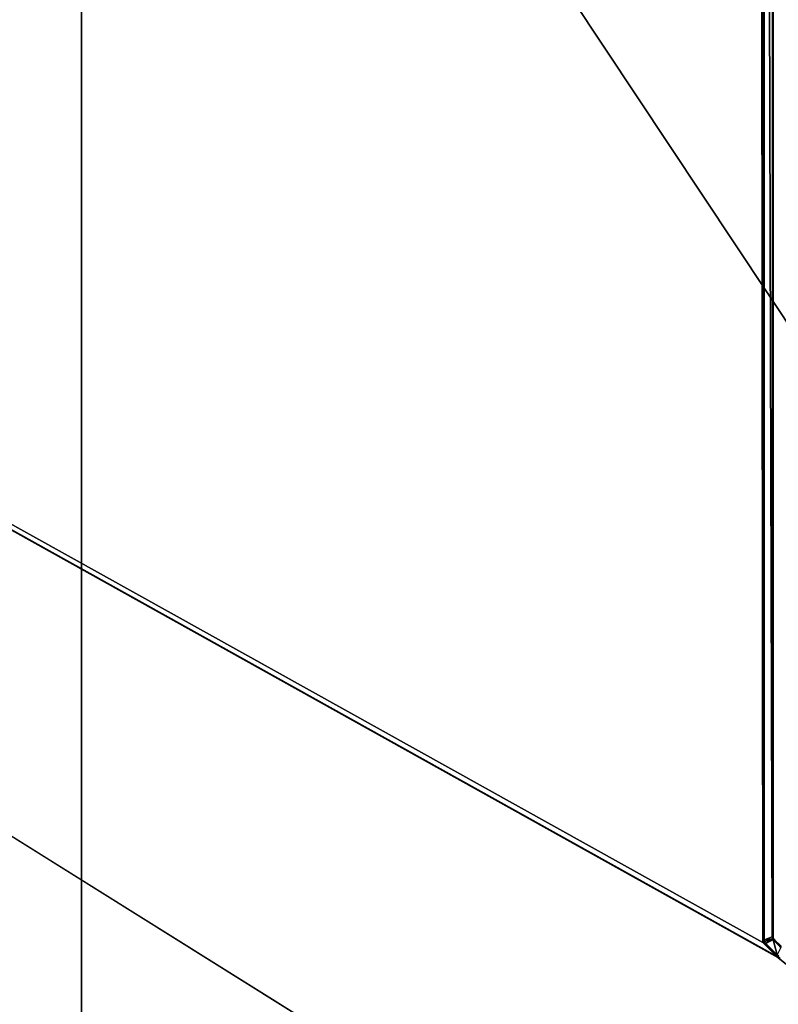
# Model space of a CAD drawing. Extents: x 0 to 1.6, y -0.5 to 0.
# Tile 92 of 192: x 0.4934 to 0.575, y -0.3258 to -0.2198. Entities that reach past the tile are written whole.
import ezdxf

# ---------------------------------------------------------------- set-up
doc = ezdxf.new("R2010")
doc.units = 0
for name, color, linetype in [('L16_KORPUS1_0___REPLACEMTFOREMP', 7, 'CONTINUOUS'), ('L39_DRAWERBOXU_3___REPLACEMTFOR', 7, 'CONTINUOUS'), ('L3_KORPUS2_5___REPLACEMTFOREMPT', 7, 'CONTINUOUS'), ('L52_DRAWERBOXO_2___REPLACEMTFOR', 7, 'CONTINUOUS'), ('L65_ABDECKPL_0___REPLACEMTFOREM', 7, 'CONTINUOUS')]:
    doc.layers.add(name, color=color, linetype=linetype)

msp = doc.modelspace()

# ---------------------------------------------------------------- linework, layer by layer
at = {"layer": 'L16_KORPUS1_0___REPLACEMTFOREMP', "color": 8}
for points, invisible_edges in [([(0.002909, -0.497406), (0.002912, -0.000594), (0.5, -0.497406), (0.002909, -0.497406)], 15), ([(0.002912, -0.000596, 0.00769), (0.002909, -0.497404, 0.00769), (0.5, -0.497404, 0.00769), (0.002912, -0.000596, 0.00769)], 15), ([(0.5, -0.497406), (0.002912, -0.000594), (0.5, -0.000594), (0.5, -0.497406)], 10), ([(0.002912, -0.000596, 0.00769), (0.5, -0.497404, 0.00769), (0.5, -0.000596, 0.00769), (0.002912, -0.000596, 0.00769)], 10), ([(1.597088, -0.000594), (0.5, -0.497406), (0.5, -0.000594), (1.597088, -0.000594)], 13), ([(0.5, -0.497406), (1.597088, -0.000594), (1.597091, -0.497406), (0.5, -0.497406)], 10), ([(1.597091, -0.497404, 0.00769), (0.5, -0.000596, 0.00769), (0.5, -0.497404, 0.00769), (1.597091, -0.497404, 0.00769)], 13), ([(0.5, -0.000596, 0.00769), (1.597091, -0.497404, 0.00769), (1.597088, -0.000596, 0.00769), (0.5, -0.000596, 0.00769)], 10)]:
    msp.add_3dface(points, dxfattribs=dict(at, invisible_edges=invisible_edges))
at = {"layer": 'L39_DRAWERBOXU_3___REPLACEMTFOR', "color": 250}
for points, invisible_edges in [([(1.1263, -0.481792, 0.115482), (0.483985, -0.113854, 0.115482), (0.483985, -0.481792, 0.115482), (1.1263, -0.481792, 0.115482)], 13), ([(0.483985, -0.113854, 0.115482), (1.1263, -0.481792, 0.115482), (1.1263, -0.113854, 0.115482), (0.483985, -0.113854, 0.115482)], 14), ([(0.483985, -0.113855, 0.099493), (1.1263, -0.481792, 0.099493), (0.483985, -0.481792, 0.099493), (0.483985, -0.113855, 0.099493)], 13), ([(1.1263, -0.481792, 0.099493), (0.483985, -0.113855, 0.099493), (1.1263, -0.113855, 0.099493), (1.1263, -0.481792, 0.099493)], 14)]:
    msp.add_3dface(points, dxfattribs=dict(at, invisible_edges=invisible_edges))
at = {"layer": 'L3_KORPUS2_5___REPLACEMTFOREMPT', "color": 250}
for points, invisible_edges in [([(0.943741, -0.068445, 0.006866), (0.412383, -0.477287, 0.006866), (0.412383, -0.068445, 0.006866), (0.943741, -0.068445, 0.006866)], 13), ([(0.412383, -0.477287, 0.006866), (0.943741, -0.068445, 0.006866), (0.943741, -0.477287, 0.006866), (0.412383, -0.477287, 0.006866)], 14), ([(0.943741, -0.477287, 0.024322), (0.412383, -0.068445, 0.024322), (0.412383, -0.477287, 0.024322), (0.943741, -0.477287, 0.024322)], 13), ([(0.412383, -0.068445, 0.024322), (0.943741, -0.477287, 0.024322), (0.943741, -0.068445, 0.024322), (0.412383, -0.068445, 0.024322)], 14)]:
    msp.add_3dface(points, dxfattribs=dict(at, invisible_edges=invisible_edges))
at = {"layer": 'L52_DRAWERBOXO_2___REPLACEMTFOR', "color": 250}
for points, invisible_edges in [([(0.483985, -0.113854, 0.377864), (0.728137, -0.481792, 0.377864), (0.483985, -0.481792, 0.377864), (0.483985, -0.113854, 0.377864)], 13), ([(0.728137, -0.481792, 0.377864), (0.483985, -0.113854, 0.377864), (0.728137, -0.113854, 0.377864), (0.728137, -0.481792, 0.377864)], 14), ([(0.728137, -0.481792, 0.393853), (0.483985, -0.113854, 0.393853), (0.483985, -0.481792, 0.393853), (0.728137, -0.481792, 0.393853)], 13), ([(0.483985, -0.113854, 0.393853), (0.728137, -0.481792, 0.393853), (0.728137, -0.113854, 0.393853), (0.483985, -0.113854, 0.393853)], 14)]:
    msp.add_3dface(points, dxfattribs=dict(at, invisible_edges=invisible_edges))
at = {"layer": 'L65_ABDECKPL_0___REPLACEMTFOREM', "color": 39}
for points, invisible_edges in [([(0.001665, -0.00109, 0.602707), (0.001616, -0.49991, 0.602707), (0.8, -0.49991, 0.602707), (0.001665, -0.00109, 0.602707)], 13), ([(0.001616, -0.499907, 0.590697), (0.001665, -0.001093, 0.590697), (0.8, -0.499907, 0.590697), (0.001616, -0.499907, 0.590697)], 13), ([(0.001665, -0.00109, 0.602707), (0.8, -0.49991, 0.602707), (0.574989, -0.320821, 0.602707), (0.001665, -0.00109, 0.602707)], 10), ([(0.001665, -0.00109, 0.602707), (0.574989, -0.320821, 0.602707), (0.57335, -0.319183, 0.602707), (0.001665, -0.00109, 0.602707)], 13), ([(0.001665, -0.00109, 0.602707), (0.57335, -0.319183, 0.602707), (0.572765, -0.00109, 0.602707), (0.001665, -0.00109, 0.602707)], 10), ([(0.8, -0.499907, 0.590697), (0.001665, -0.001093, 0.590697), (0.574988, -0.320824, 0.590697), (0.8, -0.499907, 0.590697)], 10), ([(0.574988, -0.320824, 0.590697), (0.001665, -0.001093, 0.590697), (0.574797, -0.320634, 0.590697), (0.574988, -0.320824, 0.590697)], 13), ([(0.574797, -0.320634, 0.590697), (0.001665, -0.001093, 0.590697), (0.573537, -0.319374, 0.590697), (0.574797, -0.320634, 0.590697)], 10), ([(0.573537, -0.319374, 0.590697), (0.001665, -0.001093, 0.590697), (0.573347, -0.319184, 0.590697), (0.573537, -0.319374, 0.590697)], 13), ([(0.573347, -0.319184, 0.590697), (0.001665, -0.001093, 0.590697), (0.572765, -0.001093, 0.590697), (0.573347, -0.319184, 0.590697)], 14), ([(0.572765, -0.00109, 0.602707), (0.57335, -0.319183, 0.602707), (0.572989, -0.00109, 0.602707), (0.572765, -0.00109, 0.602707)], 13), ([(0.573347, -0.319184, 0.590697), (0.572765, -0.001093, 0.590697), (0.572988, -0.001093, 0.590697), (0.573347, -0.319184, 0.590697)], 15), ([(0.573347, -0.319184, 0.590697), (0.572988, -0.001093, 0.590697), (0.573047, -0.001153, 0.590697), (0.573347, -0.319184, 0.590697)], 15), ([(0.572989, -0.00109, 0.602707), (0.57335, -0.319183, 0.602707), (0.573049, -0.00115, 0.602707), (0.572989, -0.00109, 0.602707)], 15), ([(0.573347, -0.319184, 0.590697), (0.573047, -0.001153, 0.590697), (0.573292, -0.001398, 0.590697), (0.573347, -0.319184, 0.590697)], 15), ([(0.573049, -0.00115, 0.602707), (0.57335, -0.319183, 0.602707), (0.573295, -0.001396, 0.602707), (0.573049, -0.00115, 0.602707)], 15), ([(0.573347, -0.319184, 0.590697), (0.573292, -0.001398, 0.590697), (0.573347, -0.001453, 0.590697), (0.573347, -0.319184, 0.590697)], 15), ([(0.57335, -0.319183, 0.602707), (0.57335, -0.001452, 0.602707), (0.573295, -0.001396, 0.602707), (0.57335, -0.319183, 0.602707)], 11), ([(0.573347, -0.319184, 0.590697), (0.573347, -0.001453, 0.590697), (0.573347, -0.001682, 0.590697), (0.573347, -0.319184, 0.590697)], 15), ([(0.573347, -0.319184, 0.590697), (0.573347, -0.001682, 0.590697), (0.573347, -0.318933, 0.590697), (0.573347, -0.319184, 0.590697)], 15), ([(0.573441, -0.001682, 0.590697), (0.573347, -0.318933, 0.590697), (0.573347, -0.001682, 0.590697), (0.573441, -0.001682, 0.590697)], 13), ([(0.573347, -0.318933, 0.590697), (0.573441, -0.001682, 0.590697), (0.573441, -0.318933, 0.590697), (0.573347, -0.318933, 0.590697)], 14), ([(0.57335, -0.001452, 0.602707), (0.57335, -0.319183, 0.602707), (0.57335, -0.318933, 0.602707), (0.57335, -0.001452, 0.602707)], 9), ([(0.57335, -0.001452, 0.602707), (0.57335, -0.318933, 0.602707), (0.57335, -0.001682, 0.602707), (0.57335, -0.001452, 0.602707)], 13), ([(0.573441, -0.318933, 0.602707), (0.57335, -0.001682, 0.602707), (0.57335, -0.318933, 0.602707), (0.573441, -0.318933, 0.602707)], 13), ([(0.57335, -0.001682, 0.602707), (0.573441, -0.318933, 0.602707), (0.573441, -0.001682, 0.602707), (0.57335, -0.001682, 0.602707)], 14), ([(0.573511, -0.318904, 0.590767), (0.573441, -0.001682, 0.590697), (0.573511, -0.001653, 0.590767), (0.573511, -0.318904, 0.590767)], 14), ([(0.573441, -0.001682, 0.602707), (0.573501, -0.318908, 0.602647), (0.573501, -0.001657, 0.602647), (0.573441, -0.001682, 0.602707)], 14), ([(0.573441, -0.001682, 0.590697), (0.573511, -0.318904, 0.590767), (0.573441, -0.318933, 0.590697), (0.573441, -0.001682, 0.590697)], 13), ([(0.573501, -0.318908, 0.602647), (0.573441, -0.001682, 0.602707), (0.573441, -0.318933, 0.602707), (0.573501, -0.318908, 0.602647)], 13), ([(0.573501, -0.001657, 0.602647), (0.574332, -0.318563, 0.601814), (0.574332, -0.001313, 0.601814), (0.573501, -0.001657, 0.602647)], 14), ([(0.574332, -0.318563, 0.601814), (0.573501, -0.001657, 0.602647), (0.573501, -0.318908, 0.602647), (0.574332, -0.318563, 0.601814)], 13), ([(0.574339, -0.31856, 0.591597), (0.573511, -0.001653, 0.590767), (0.57434, -0.00131, 0.591597), (0.574339, -0.31856, 0.591597)], 14), ([(0.573511, -0.001653, 0.590767), (0.574339, -0.31856, 0.591597), (0.573511, -0.318904, 0.590767), (0.573511, -0.001653, 0.590767)], 13), ([(0.574332, -0.001313, 0.601814), (0.574441, -0.318519, 0.601706), (0.574441, -0.001268, 0.601706), (0.574332, -0.001313, 0.601814)], 14), ([(0.574441, -0.318519, 0.601706), (0.574332, -0.001313, 0.601814), (0.574332, -0.318563, 0.601814), (0.574441, -0.318519, 0.601706)], 13), ([(0.57434, -0.00131, 0.591597), (0.574441, -0.318519, 0.591698), (0.574339, -0.31856, 0.591597), (0.57434, -0.00131, 0.591597)], 13), ([(0.574441, -0.318519, 0.591698), (0.57434, -0.00131, 0.591597), (0.574441, -0.001268, 0.591698), (0.574441, -0.318519, 0.591698)], 14), ([(0.574441, -0.318519, 0.601527), (0.574441, -0.001268, 0.601706), (0.574441, -0.318519, 0.601706), (0.574441, -0.318519, 0.601527)], 13), ([(0.574441, -0.001268, 0.601706), (0.574441, -0.318519, 0.601527), (0.574441, -0.001268, 0.601527), (0.574441, -0.001268, 0.601706)], 14), ([(0.574441, -0.318519, 0.591836), (0.574441, -0.001268, 0.601527), (0.574441, -0.318519, 0.601527), (0.574441, -0.318519, 0.591836)], 13), ([(0.574441, -0.001268, 0.601527), (0.574441, -0.318519, 0.591836), (0.574441, -0.001268, 0.591836), (0.574441, -0.001268, 0.601527)], 14), ([(0.574441, -0.318519, 0.591698), (0.574441, -0.001268, 0.591836), (0.574441, -0.318519, 0.591836), (0.574441, -0.318519, 0.591698)], 13), ([(0.574441, -0.001268, 0.591836), (0.574441, -0.318519, 0.591698), (0.574441, -0.001268, 0.591698), (0.574441, -0.001268, 0.591836)], 14), ([(0.573441, -0.318933, 0.590697), (0.573347, -0.319184, 0.590697), (0.573347, -0.318933, 0.590697), (0.573441, -0.318933, 0.590697)], 13), ([(0.573347, -0.319184, 0.590697), (0.573441, -0.318933, 0.590697), (0.573441, -0.319145, 0.590697), (0.573347, -0.319184, 0.590697)], 14), ([(0.573441, -0.319145, 0.602707), (0.57335, -0.318933, 0.602707), (0.57335, -0.319183, 0.602707), (0.573441, -0.319145, 0.602707)], 13), ([(0.57335, -0.318933, 0.602707), (0.573441, -0.319145, 0.602707), (0.573441, -0.318933, 0.602707), (0.57335, -0.318933, 0.602707)], 14), ([(0.573511, -0.319116, 0.590767), (0.573441, -0.318933, 0.590697), (0.573511, -0.318904, 0.590767), (0.573511, -0.319116, 0.590767)], 14), ([(0.573441, -0.318933, 0.602707), (0.573501, -0.31912, 0.602647), (0.573501, -0.318908, 0.602647), (0.573441, -0.318933, 0.602707)], 14), ([(0.573441, -0.318933, 0.590697), (0.573511, -0.319116, 0.590767), (0.573441, -0.319145, 0.590697), (0.573441, -0.318933, 0.590697)], 13), ([(0.573501, -0.31912, 0.602647), (0.573441, -0.318933, 0.602707), (0.573441, -0.319145, 0.602707), (0.573501, -0.31912, 0.602647)], 13), ([(0.573501, -0.318908, 0.602647), (0.574332, -0.318776, 0.601814), (0.574332, -0.318563, 0.601814), (0.573501, -0.318908, 0.602647)], 14), ([(0.57366, -0.319279, 0.602647), (0.574332, -0.318776, 0.601814), (0.573501, -0.31912, 0.602647), (0.57366, -0.319279, 0.602647)], 13), ([(0.574332, -0.318776, 0.601814), (0.573501, -0.318908, 0.602647), (0.573501, -0.31912, 0.602647), (0.574332, -0.318776, 0.601814)], 13), ([(0.574339, -0.318773, 0.591597), (0.573511, -0.318904, 0.590767), (0.574339, -0.31856, 0.591597), (0.574339, -0.318773, 0.591597)], 14), ([(0.574339, -0.318773, 0.591597), (0.573669, -0.319275, 0.590767), (0.573511, -0.319116, 0.590767), (0.574339, -0.318773, 0.591597)], 13), ([(0.573511, -0.318904, 0.590767), (0.574339, -0.318773, 0.591597), (0.573511, -0.319116, 0.590767), (0.573511, -0.318904, 0.590767)], 13), ([(0.574332, -0.318776, 0.601814), (0.57366, -0.319279, 0.602647), (0.574441, -0.318885, 0.601814), (0.574332, -0.318776, 0.601814)], 14), ([(0.574891, -0.320511, 0.602647), (0.574441, -0.318885, 0.601814), (0.57366, -0.319279, 0.602647), (0.574891, -0.320511, 0.602647)], 13), ([(0.573669, -0.319275, 0.590767), (0.574339, -0.318773, 0.591597), (0.574448, -0.318882, 0.591597), (0.573669, -0.319275, 0.590767)], 14), ([(0.574448, -0.318882, 0.591597), (0.574896, -0.320501, 0.590767), (0.573669, -0.319275, 0.590767), (0.574448, -0.318882, 0.591597)], 13), ([(0.574332, -0.318563, 0.601814), (0.574441, -0.318731, 0.601706), (0.574441, -0.318519, 0.601706), (0.574332, -0.318563, 0.601814)], 14), ([(0.574441, -0.318731, 0.601706), (0.574332, -0.318563, 0.601814), (0.574332, -0.318776, 0.601814), (0.574441, -0.318731, 0.601706)], 13), ([(0.574441, -0.318885, 0.601814), (0.574441, -0.318731, 0.601706), (0.574332, -0.318776, 0.601814), (0.574441, -0.318885, 0.601814)], 13), ([(0.574441, -0.318731, 0.591698), (0.574339, -0.31856, 0.591597), (0.574441, -0.318519, 0.591698), (0.574441, -0.318731, 0.591698)], 14), ([(0.574339, -0.31856, 0.591597), (0.574441, -0.318731, 0.591698), (0.574339, -0.318773, 0.591597), (0.574339, -0.31856, 0.591597)], 13), ([(0.574441, -0.318731, 0.591698), (0.574448, -0.318882, 0.591597), (0.574339, -0.318773, 0.591597), (0.574441, -0.318731, 0.591698)], 13), ([(0.574441, -0.318731, 0.601527), (0.574441, -0.318519, 0.601706), (0.574441, -0.318731, 0.601706), (0.574441, -0.318731, 0.601527)], 13), ([(0.574441, -0.318519, 0.601706), (0.574441, -0.318731, 0.601527), (0.574441, -0.318519, 0.601527), (0.574441, -0.318519, 0.601706)], 14), ([(0.574441, -0.318731, 0.591836), (0.574441, -0.318519, 0.601527), (0.574441, -0.318731, 0.601527), (0.574441, -0.318731, 0.591836)], 13), ([(0.574441, -0.318519, 0.601527), (0.574441, -0.318731, 0.591836), (0.574441, -0.318519, 0.591836), (0.574441, -0.318519, 0.601527)], 14), ([(0.574441, -0.318731, 0.591698), (0.574441, -0.318519, 0.591836), (0.574441, -0.318731, 0.591836), (0.574441, -0.318731, 0.591698)], 13), ([(0.574441, -0.318519, 0.591836), (0.574441, -0.318731, 0.591698), (0.574441, -0.318519, 0.591698), (0.574441, -0.318519, 0.591836)], 14), ([(0.574543, -0.318834, 0.591698), (0.574441, -0.318731, 0.591836), (0.574543, -0.318834, 0.591836), (0.574543, -0.318834, 0.591698)], 13), ([(0.574441, -0.318731, 0.591836), (0.574543, -0.318834, 0.591698), (0.574441, -0.318731, 0.591698), (0.574441, -0.318731, 0.591836)], 14), ([(0.574448, -0.318882, 0.591597), (0.574441, -0.318731, 0.591698), (0.574543, -0.318834, 0.591698), (0.574448, -0.318882, 0.591597)], 14), ([(0.574441, -0.318731, 0.601706), (0.574441, -0.318885, 0.601814), (0.574543, -0.318834, 0.601706), (0.574441, -0.318731, 0.601706)], 14), ([(0.574543, -0.318834, 0.601527), (0.574441, -0.318731, 0.601706), (0.574543, -0.318834, 0.601706), (0.574543, -0.318834, 0.601527)], 13), ([(0.574441, -0.318731, 0.601706), (0.574543, -0.318834, 0.601527), (0.574441, -0.318731, 0.601527), (0.574441, -0.318731, 0.601706)], 14), ([(0.574543, -0.318834, 0.591836), (0.574441, -0.318731, 0.601527), (0.574543, -0.318834, 0.601527), (0.574543, -0.318834, 0.591836)], 13), ([(0.574441, -0.318731, 0.601527), (0.574543, -0.318834, 0.591836), (0.574441, -0.318731, 0.591836), (0.574441, -0.318731, 0.601527)], 14), ([(0.575286, -0.31973, 0.601814), (0.574543, -0.318834, 0.601706), (0.574441, -0.318885, 0.601814), (0.575286, -0.31973, 0.601814)], 13), ([(0.574441, -0.318885, 0.601814), (0.574891, -0.320511, 0.602647), (0.575286, -0.31973, 0.601814), (0.574441, -0.318885, 0.601814)], 14), ([(0.574543, -0.318834, 0.591698), (0.57529, -0.319723, 0.591597), (0.574448, -0.318882, 0.591597), (0.574543, -0.318834, 0.591698)], 13), ([(0.574896, -0.320501, 0.590767), (0.574448, -0.318882, 0.591597), (0.57529, -0.319723, 0.591597), (0.574896, -0.320501, 0.590767)], 14), ([(0.574543, -0.318834, 0.601706), (0.575286, -0.31973, 0.601814), (0.575338, -0.319628, 0.601706), (0.574543, -0.318834, 0.601706)], 14), ([(0.57529, -0.319723, 0.591597), (0.574543, -0.318834, 0.591698), (0.575338, -0.319628, 0.591698), (0.57529, -0.319723, 0.591597)], 14), ([(0.575338, -0.319628, 0.591698), (0.574543, -0.318834, 0.591836), (0.575338, -0.319628, 0.591836), (0.575338, -0.319628, 0.591698)], 13), ([(0.574543, -0.318834, 0.591836), (0.575338, -0.319628, 0.591698), (0.574543, -0.318834, 0.591698), (0.574543, -0.318834, 0.591836)], 14), ([(0.575338, -0.319628, 0.601527), (0.574543, -0.318834, 0.601706), (0.575338, -0.319628, 0.601706), (0.575338, -0.319628, 0.601527)], 13), ([(0.574543, -0.318834, 0.601706), (0.575338, -0.319628, 0.601527), (0.574543, -0.318834, 0.601527), (0.574543, -0.318834, 0.601706)], 14), ([(0.575338, -0.319628, 0.591836), (0.574543, -0.318834, 0.601527), (0.575338, -0.319628, 0.601527), (0.575338, -0.319628, 0.591836)], 13), ([(0.574543, -0.318834, 0.601527), (0.575338, -0.319628, 0.591836), (0.574543, -0.318834, 0.591836), (0.574543, -0.318834, 0.601527)], 14), ([(0.573441, -0.319145, 0.590697), (0.573537, -0.319374, 0.590697), (0.573347, -0.319184, 0.590697), (0.573441, -0.319145, 0.590697)], 13), ([(0.573539, -0.319372, 0.602707), (0.573441, -0.319145, 0.602707), (0.57335, -0.319183, 0.602707), (0.573539, -0.319372, 0.602707)], 13), ([(0.57335, -0.319183, 0.602707), (0.574989, -0.320821, 0.602707), (0.573539, -0.319372, 0.602707), (0.57335, -0.319183, 0.602707)], 15), ([(0.573511, -0.319116, 0.590767), (0.573603, -0.319308, 0.590697), (0.573441, -0.319145, 0.590697), (0.573511, -0.319116, 0.590767)], 13), ([(0.573603, -0.319308, 0.602707), (0.573501, -0.31912, 0.602647), (0.573441, -0.319145, 0.602707), (0.573603, -0.319308, 0.602707)], 13), ([(0.573441, -0.319145, 0.602707), (0.573539, -0.319372, 0.602707), (0.573603, -0.319308, 0.602707), (0.573441, -0.319145, 0.602707)], 14), ([(0.573537, -0.319374, 0.590697), (0.573441, -0.319145, 0.590697), (0.573603, -0.319308, 0.590697), (0.573537, -0.319374, 0.590697)], 14), ([(0.573501, -0.31912, 0.602647), (0.573603, -0.319308, 0.602707), (0.57366, -0.319279, 0.602647), (0.573501, -0.31912, 0.602647)], 14), ([(0.573603, -0.319308, 0.590697), (0.573511, -0.319116, 0.590767), (0.573669, -0.319275, 0.590767), (0.573603, -0.319308, 0.590697)], 14), ([(0.573603, -0.319308, 0.590697), (0.574797, -0.320634, 0.590697), (0.573537, -0.319374, 0.590697), (0.573603, -0.319308, 0.590697)], 13), ([(0.574799, -0.320631, 0.602707), (0.573603, -0.319308, 0.602707), (0.573539, -0.319372, 0.602707), (0.574799, -0.320631, 0.602707)], 13), ([(0.573539, -0.319372, 0.602707), (0.574989, -0.320821, 0.602707), (0.574799, -0.320631, 0.602707), (0.573539, -0.319372, 0.602707)], 15), ([(0.573669, -0.319275, 0.590767), (0.574863, -0.320567, 0.590697), (0.573603, -0.319308, 0.590697), (0.573669, -0.319275, 0.590767)], 13), ([(0.574863, -0.320567, 0.602707), (0.57366, -0.319279, 0.602647), (0.573603, -0.319308, 0.602707), (0.574863, -0.320567, 0.602707)], 13), ([(0.573603, -0.319308, 0.602707), (0.574799, -0.320631, 0.602707), (0.574863, -0.320567, 0.602707), (0.573603, -0.319308, 0.602707)], 14), ([(0.574797, -0.320634, 0.590697), (0.573603, -0.319308, 0.590697), (0.574863, -0.320567, 0.590697), (0.574797, -0.320634, 0.590697)], 14), ([(0.57366, -0.319279, 0.602647), (0.574863, -0.320567, 0.602707), (0.574891, -0.320511, 0.602647), (0.57366, -0.319279, 0.602647)], 14), ([(0.574863, -0.320567, 0.590697), (0.573669, -0.319275, 0.590767), (0.574896, -0.320501, 0.590767), (0.574863, -0.320567, 0.590697)], 14), ([(0.575051, -0.320671, 0.602647), (0.575286, -0.31973, 0.601814), (0.574891, -0.320511, 0.602647), (0.575051, -0.320671, 0.602647)], 13), ([(0.57529, -0.319723, 0.591597), (0.575055, -0.320661, 0.590767), (0.574896, -0.320501, 0.590767), (0.57529, -0.319723, 0.591597)], 13), ([(0.574863, -0.320567, 0.590697), (0.574988, -0.320824, 0.590697), (0.574797, -0.320634, 0.590697), (0.574863, -0.320567, 0.590697)], 13), ([(0.574989, -0.320821, 0.602707), (0.574863, -0.320567, 0.602707), (0.574799, -0.320631, 0.602707), (0.574989, -0.320821, 0.602707)], 13), ([(0.574896, -0.320501, 0.590767), (0.575026, -0.320731, 0.590697), (0.574863, -0.320567, 0.590697), (0.574896, -0.320501, 0.590767)], 13), ([(0.575026, -0.320731, 0.602707), (0.574891, -0.320511, 0.602647), (0.574863, -0.320567, 0.602707), (0.575026, -0.320731, 0.602707)], 13), ([(0.574863, -0.320567, 0.602707), (0.574989, -0.320821, 0.602707), (0.575026, -0.320731, 0.602707), (0.574863, -0.320567, 0.602707)], 14), ([(0.574988, -0.320824, 0.590697), (0.574863, -0.320567, 0.590697), (0.575026, -0.320731, 0.590697), (0.574988, -0.320824, 0.590697)], 14), ([(0.574891, -0.320511, 0.602647), (0.575026, -0.320731, 0.602707), (0.575051, -0.320671, 0.602647), (0.574891, -0.320511, 0.602647)], 14), ([(0.575026, -0.320731, 0.590697), (0.574896, -0.320501, 0.590767), (0.575055, -0.320661, 0.590767), (0.575026, -0.320731, 0.590697)], 14), ([(0.575026, -0.320731, 0.590697), (0.575192, -0.320824, 0.590697), (0.574988, -0.320824, 0.590697), (0.575026, -0.320731, 0.590697)], 13), ([(0.8, -0.499907, 0.590697), (0.574988, -0.320824, 0.590697), (0.575192, -0.320824, 0.590697), (0.8, -0.499907, 0.590697)], 12), ([(0.575192, -0.320821, 0.602707), (0.575026, -0.320731, 0.602707), (0.574989, -0.320821, 0.602707), (0.575192, -0.320821, 0.602707)], 13), ([(0.574989, -0.320821, 0.602707), (0.8, -0.49991, 0.602707), (0.575192, -0.320821, 0.602707), (0.574989, -0.320821, 0.602707)], 15)]:
    msp.add_3dface(points, dxfattribs=dict(at, invisible_edges=invisible_edges))

doc.saveas('drawing.dxf')
